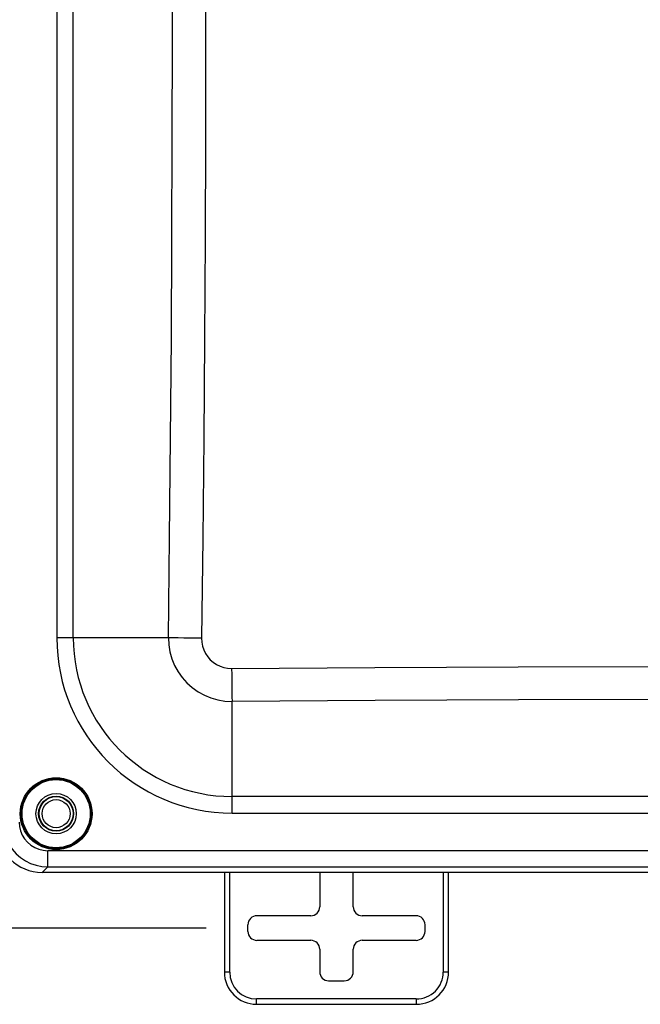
# Model space of a CAD drawing. Header units: inches. Extents: x 0 to 56.7, y 0 to 36.7.
# Tile 10 of 50: x 15.6 to 19.1, y 16 to 21.5. Entities that reach past the tile are written whole.
import ezdxf

# ---------------------------------------------------------------- set-up
doc = ezdxf.new("R2010")
doc.units = ezdxf.units.IN
doc.header["$LTSCALE"] = 3.116667
doc.header["$MEASUREMENT"] = 0
doc.layers.get('0').update_dxf_attribs({"linetype": 'CONTINUOUS'})
for name, color, linetype in [('_104129', 7, 'CONTINUOUS'), ('_128466', 7, 'CONTINUOUS'), ('_135375', 7, 'CONTINUOUS')]:
    doc.layers.add(name, color=color, linetype=linetype)
doc.styles.get("Standard").update_dxf_attribs({"font": 'txt', "width": 0.8})
doc.dimstyles.new('DIMSTYLE_2', dxfattribs={"dimtxt": 0.283333, "dimasz": 0.333333, "dimexe": 0.09, "dimexo": 0.07, "dimgap": 0.0425, "dimtad": 0, "dimtih": 1, "dimtoh": 1, "dimzin": 4, "dimdsep": 46, "dimtxsty": 'Standard', "dimblk": '_FILLED', "dimblk1": '_FILLED', "dimblk2": '_FILLED', "dimcen": 0.09, "dimadec": 0, "dimazin": 0, "dimtfac": 1, "dimtofl": 0, "dimtmove": 0, "dimatfit": 3, "dimldrblk": '_FILLED', "dimfxl": 0, "dimtolj": 1, "dimtzin": 4, "dimarcsym": 0})

# ---------------------------------------------------------------- blocks, each defined once
blk = doc.blocks.new('_FILLED')
at = {"color": 0, "linetype": 'ByBlock'}
blk.add_solid([(0, 0), (-1, 0.2), (-1, -0.2)], dxfattribs=at)
blk = doc.blocks.new('*D3')
at = {"color": 2, "linetype": 'Continuous'}
for p, q in [((16.6462, 26.4517), (13.2857, 26.4517)), ((13.5857, 26.4517), (13.5857, 21.7226)), ((13.5857, 16.4267), (13.5857, 21.1559)), ((16.6462, 16.4267), (13.2857, 16.4267))]:
    blk.add_line(p, q, dxfattribs=at)
at = {"color": 2, "linetype": 'Continuous', "xscale": 0.3333333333, "yscale": 0.3333333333, "zscale": 0.3333333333}
for p, rotation in [((13.5857, 26.4517), 90), ((13.5857, 16.4267), 270)]:
    blk.add_blockref('_FILLED', p, dxfattribs=dict(at, rotation=rotation))
at = {"color": 2, "linetype": 'Continuous', "insert": (13.5857, 21.5809), "char_height": 0.28333, "width": 1.133333, "attachment_point": 2, "line_spacing_factor": 0.9}
blk.add_mtext('10.03', dxfattribs=at)

msp = doc.modelspace()

# ---------------------------------------------------------------- linework, layer by layer
at = {"layer": '_104129', "color": 9, "linetype": 'Continuous'}
for p, q in [((15.8141, 24.8335), (15.8141, 18.0445)), ((15.9061, 18.0445), (15.9061, 24.8335)), ((16.4365, 18.0445), (15.8141, 18.0445)), ((16.791, 17.0677), (16.791, 17.6893)), ((21.58, 17.1596), (16.791, 17.1596)), ((16.791, 17.0677), (21.58, 17.0677)), ((22.6074, 16.8577), (15.7636, 16.8577)), ((15.7636, 16.7681), (15.7636, 16.8577)), ((15.7636, 16.7681), (15.7323, 16.7368)), ((15.7636, 16.7681), (22.6074, 16.7681))]:
    msp.add_line(p, q, dxfattribs=at)
at = {"layer": '_104129', "color": 7, "linetype": 'Continuous'}
msp.add_line((22.6387, 16.7368), (15.7323, 16.7368), dxfattribs=at)
at = {"layer": '_104129', "color": 9, "linetype": 'Continuous'}
for points in [[(16.4583, 21.3799), (16.4578, 21.9555), (16.456, 22.5312), (16.453, 23.1068), (16.4487, 23.6824), (16.4432, 24.258), (16.4365, 24.8335)], [(16.6213, 24.8369), (16.6281, 24.2608), (16.6336, 23.6846), (16.6379, 23.1084), (16.6409, 22.5323), (16.6426, 21.9561), (16.6431, 21.3798)], [(16.4365, 18.0445), (16.443, 18.6004), (16.4484, 19.1562), (16.4526, 19.7121), (16.4557, 20.2681), (16.4576, 20.824), (16.4583, 21.3799)], [(16.6431, 21.3798), (16.6424, 20.8234), (16.6405, 20.2669), (16.6375, 19.7104), (16.6333, 19.154), (16.6279, 18.5976), (16.6213, 18.0412)], [(16.4365, 18.0445), (16.4385, 18.0047), (16.445, 17.9654), (16.4558, 17.927), (16.471, 17.8901), (16.4901, 17.8552), (16.5131, 17.8227), (16.5396, 17.793), (16.5693, 17.7664), (16.6018, 17.7433), (16.6367, 17.7241), (16.6736, 17.7089), (16.7119, 17.698), (16.7512, 17.6914), (16.791, 17.6893)], [(16.6213, 18.0412), (16.6225, 18.0189), (16.6266, 17.9975), (16.6335, 17.9766), (16.6431, 17.9568), (16.6552, 17.9385), (16.6696, 17.922), (16.6861, 17.9075), (16.7044, 17.8953), (16.7241, 17.8856), (16.7449, 17.8786), (16.7664, 17.8745), (16.7886, 17.8732)], [(16.7886, 17.8732), (17.5876, 17.8793), (18.3865, 17.8829), (19.1855, 17.8841), (19.9845, 17.8829), (20.7834, 17.8793), (21.5824, 17.8732)], [(21.58, 17.6893), (20.7818, 17.6954), (19.9837, 17.699), (19.1855, 17.7003), (18.3873, 17.699), (17.5891, 17.6954), (16.791, 17.6893)], [(15.5146, 17.0171), (15.5168, 16.9845), (15.5232, 16.9525), (15.5338, 16.9217), (15.5482, 16.8925), (15.5663, 16.8656), (15.5877, 16.8412), (15.6121, 16.8198), (15.6391, 16.8017), (15.6682, 16.7873), (15.699, 16.7768), (15.731, 16.7703), (15.7636, 16.7681)], [(15.6042, 17.0171), (15.6063, 16.9917), (15.6121, 16.9676), (15.6217, 16.9445), (15.6347, 16.9233), (15.6509, 16.9044), (15.6698, 16.8882), (15.691, 16.8752), (15.7141, 16.8656), (15.7382, 16.8598), (15.7636, 16.8577)]]:
    msp.add_lwpolyline(points, dxfattribs=at)
at = {"layer": '_104129', "color": 7, "linetype": 'Continuous'}
for points in [[(16.6213, 18.0412), (16.5873, 18.0416), (16.5539, 18.0421), (16.5216, 18.0427), (16.491, 18.0433), (16.4624, 18.0439), (16.4365, 18.0445)], [(16.7886, 17.8732), (16.7889, 17.8394), (16.7893, 17.8062), (16.7897, 17.7741), (16.7901, 17.7436), (16.7906, 17.7152), (16.791, 17.6893)]]:
    msp.add_lwpolyline(points, dxfattribs=at)
at = {"layer": '_104129', "color": 9, "linetype": 'Continuous'}
for radius in [0.2, 0.19]:
    msp.add_circle((15.8105, 17.064), radius, dxfattribs=at)
at = {"layer": '_104129', "color": 7, "linetype": 'Continuous'}
for radius in [0.195, 0.1125, 0.0975]:
    msp.add_circle((15.8105, 17.064), radius, dxfattribs=at)
at = {"layer": '_104129', "color": 9, "linetype": 'Continuous'}
for radius, start, end in [(0.9769, 180.0003, 269.9994), (0.8849, 180, 270)]:
    msp.add_arc((16.791, 18.0445), radius, start, end, dxfattribs=at)
at = {"layer": '_104129', "color": 7, "linetype": 'Continuous'}
msp.add_ellipse((15.7342, 16.9877), major_axis=(0.1781, 0.1781), ratio=0.992433, start_param=2.359993, end_param=3.923193, dxfattribs=at)
at = {"layer": '_128466', "color": 7, "linetype": 'Continuous'}
for radius in [0.095, 0.0781]:
    msp.add_circle((15.8105, 17.0642), radius, dxfattribs=at)
at = {"layer": '_135375', "color": 7, "linetype": 'Continuous'}
for p, q in [((16.748, 16.7368), (16.748, 16.1817)), ((17.2795, 16.7368), (17.2795, 16.5452)), ((17.4664, 16.5452), (17.4664, 16.7368)), ((17.998, 16.1817), (17.998, 16.7368)), ((17.2295, 16.4952), (16.9295, 16.4952)), ((17.8165, 16.4952), (17.5164, 16.4952)), ((16.8795, 16.4083), (16.8795, 16.4452)), ((17.8664, 16.4452), (17.8664, 16.4083)), ((16.9295, 16.3583), (17.2295, 16.3583)), ((17.5164, 16.3583), (17.8165, 16.3583)), ((17.2795, 16.3083), (17.2795, 16.1833)), ((17.4664, 16.1833), (17.4664, 16.3083)), ((17.3295, 16.1333), (17.4165, 16.1333)), ((16.928, 16.0017), (17.818, 16.0017))]:
    msp.add_line(p, q, dxfattribs=at)
at = {"layer": '_135375', "color": 9, "linetype": 'Continuous'}
for p, q in [((16.778, 16.1817), (16.778, 16.7368)), ((17.968, 16.7368), (17.968, 16.1817)), ((16.778, 16.1817), (16.748, 16.1817)), ((17.998, 16.1817), (17.968, 16.1817)), ((17.818, 16.0317), (16.928, 16.0317)), ((16.928, 16.0017), (16.928, 16.0317)), ((17.818, 16.0317), (17.818, 16.0017))]:
    msp.add_line(p, q, dxfattribs=at)
at = {"layer": '_135375', "color": 7, "linetype": 'Continuous'}
for centre, start, end in [((16.928, 16.1817), 180, 270), ((17.818, 16.1817), 270, 360)]:
    msp.add_arc(centre, 0.18, start, end, dxfattribs=at)
at = {"layer": '_135375', "color": 9, "linetype": 'Continuous'}
for centre, start, end in [((16.928, 16.1817), 180, 270), ((17.818, 16.1817), 270, 0.0001)]:
    msp.add_arc(centre, 0.15, start, end, dxfattribs=at)
at = {"layer": '_135375', "color": 7, "linetype": 'Continuous'}
for centre, major_axis, start_param, end_param in [((17.2295, 16.5452), (0.0354, -0.0354), -0.785246, 0.785246), ((17.5165, 16.5452), (0.0354, 0.0354), 2.356347, 3.926839), ((16.9295, 16.4452), (0.0354, -0.0354), 2.356347, 3.926839), ((17.8164, 16.4452), (-0.0354, -0.0354), 2.356347, 3.926839), ((16.9295, 16.4083), (0.0354, 0.0354), 2.356347, 3.926839), ((17.8164, 16.4083), (-0.0354, 0.0354), 2.356347, 3.926839), ((17.2295, 16.3083), (-0.0354, -0.0354), 2.356347, 3.926839), ((17.5165, 16.3083), (-0.0354, 0.0354), -0.785246, 0.785246), ((17.3295, 16.1833), (0.0354, 0.0354), 2.356347, 3.926839), ((17.4164, 16.1833), (-0.0354, 0.0354), 2.356347, 3.926839)]:
    msp.add_ellipse(centre, major_axis=major_axis, ratio=0.999695, start_param=start_param, end_param=end_param, dxfattribs=at)

# ---------------------------------------------------------------- dimensions: what is measured, and where the dimension line sits
at = {"color": 2, "linetype": 'Continuous'}
dim = msp.add_linear_dim(base=(13.5856720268, 16.426749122), p1=(16.7162066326, 26.451749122), p2=(16.7162066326, 16.426749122), angle=270, dimstyle='DIMSTYLE_2', dxfattribs=at)
dim.commit()
dim.dimension.update_dxf_attribs({"geometry": '*D3', "text_midpoint": (13.5856720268, 21.439249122), "dimtype": 160})

doc.saveas('drawing.dxf')
